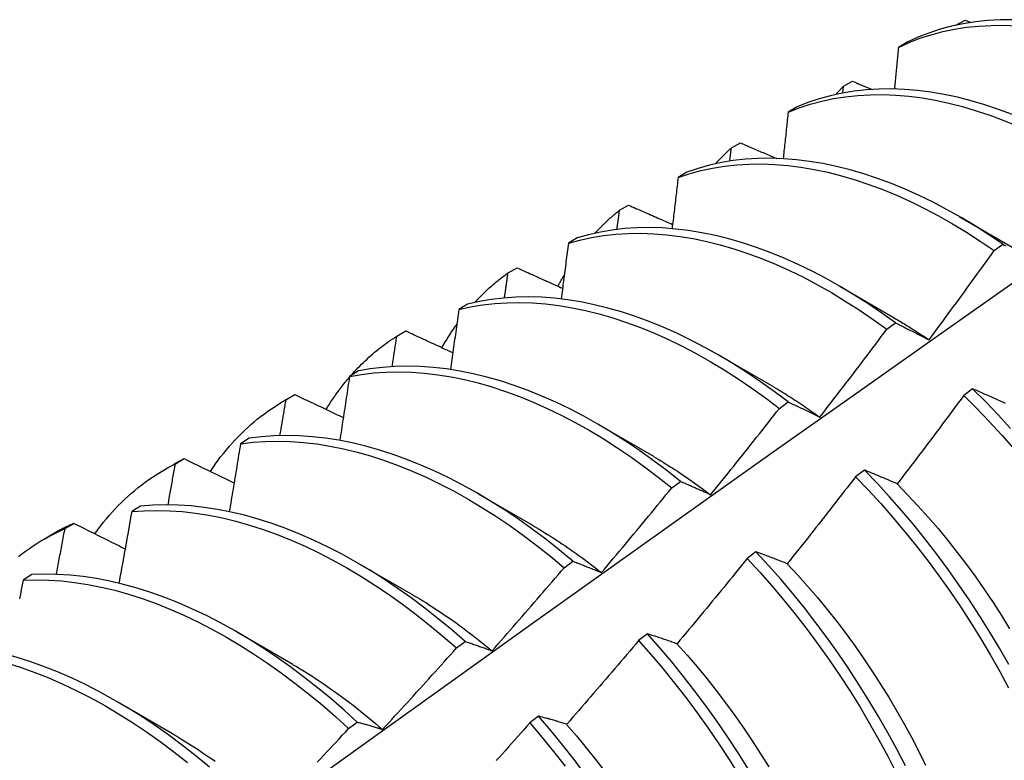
# Model space of a CAD drawing. Header units: inches. Extents: x 15 to 190, y 16 to 108.
# Tile 69 of 90: x 169.535 to 169.82, y 69.305 to 69.519. Entities that reach past the tile are written whole.
import ezdxf

# ---------------------------------------------------------------- set-up
doc = ezdxf.new("R2010")
doc.units = ezdxf.units.IN
doc.header["$MEASUREMENT"] = 0
doc.layers.add('Visible Edges(ANSI)', color=7, linetype='Continuous', lineweight=25)

msp = doc.modelspace()

# ---------------------------------------------------------------- linework, layer by layer
at = {"layer": 'Visible Edges(ANSI)'}
for p, q in [((169.8062, 69.51763), (169.80627, 69.51771)), ((169.80626, 69.51765), (169.80627, 69.51771)), ((169.80627, 69.51771), (169.8089, 69.51913)), ((169.8089, 69.51913), (169.8106, 69.51845)), ((169.79219, 69.51275), (169.78961, 69.51124)), ((169.77351, 69.49802), (169.77373, 69.5)), ((169.77373, 69.5), (169.77635, 69.50144)), ((169.76028, 69.49403), (169.75771, 69.49252)), ((169.74129, 69.48216), (169.74391, 69.4836)), ((169.72845, 69.47517), (169.72588, 69.47364)), ((169.70894, 69.46418), (169.71155, 69.46563)), ((169.80722, 69.46236), (169.82317, 69.45313)), ((169.69669, 69.45616), (169.69413, 69.45462)), ((169.8173, 69.45248), (169.81981, 69.45431)), ((169.67669, 69.44605), (169.67929, 69.44752)), ((169.77243, 69.44232), (169.78838, 69.43309)), ((169.665, 69.437), (169.66244, 69.43545)), ((169.78625, 69.42973), (169.78876, 69.43158)), ((169.64452, 69.42779), (169.64712, 69.42927)), ((169.73763, 69.42228), (169.75358, 69.41305)), ((169.63338, 69.41769), (169.63083, 69.41612)), ((169.81106, 69.41254), (169.80854, 69.41064)), ((169.61196, 69.4091), (169.61477, 69.41072)), ((169.61244, 69.40938), (169.61503, 69.41087)), ((169.61503, 69.41087), (169.61477, 69.41072)), ((169.75517, 69.40687), (169.75768, 69.40872)), ((169.70283, 69.40224), (169.71878, 69.39301)), ((169.60183, 69.39822), (169.59928, 69.39664)), ((169.58045, 69.39082), (169.58303, 69.39233)), ((169.57716, 69.38907), (169.57998, 69.39068)), ((169.77976, 69.38901), (169.77723, 69.38711)), ((169.72406, 69.38389), (169.72658, 69.38575)), ((169.66803, 69.3822), (169.68398, 69.37297)), ((169.57034, 69.3786), (169.5678, 69.37701)), ((169.54853, 69.37212), (169.55111, 69.37363)), ((169.54237, 69.36903), (169.54518, 69.37065)), ((169.74841, 69.36539), (169.74588, 69.36348)), ((169.63323, 69.36216), (169.64918, 69.35293)), ((169.69292, 69.3608), (169.69544, 69.36267)), ((169.53891, 69.35882), (169.53637, 69.35722)), ((169.59843, 69.34212), (169.61438, 69.33289)), ((169.71701, 69.34168), (169.71447, 69.33976)), ((169.66175, 69.33759), (169.66427, 69.33947)), ((169.56363, 69.32208), (169.57958, 69.31285)), ((169.68554, 69.31787), (169.683, 69.31595)), ((169.63054, 69.31427), (169.63306, 69.31616))]:
    msp.add_line(p, q, dxfattribs=at)
at = {"layer": 'Visible Edges(ANSI)', "flags": 128}
for points in [[(169.78961, 69.51124), (169.79269, 69.51263), (169.79586, 69.51386), (169.79911, 69.51491), (169.80244, 69.5158), (169.80584, 69.51651), (169.80932, 69.51705), (169.81287, 69.51741), (169.81648, 69.5176), (169.82015, 69.51762), (169.82387, 69.51746)], [(169.82268, 69.51924), (169.81901, 69.51921), (169.81541, 69.51901), (169.81187, 69.51863), (169.80839, 69.51808), (169.80499, 69.51735), (169.80167, 69.51646), (169.79842, 69.51539), (169.79526, 69.51415), (169.79219, 69.51275)], [(169.78961, 69.51124), (169.78956, 69.51074), (169.78952, 69.51024), (169.78947, 69.50974), (169.78942, 69.50924), (169.78937, 69.50873), (169.78933, 69.50823), (169.78928, 69.50773), (169.78923, 69.50723), (169.78918, 69.50673), (169.78914, 69.50623), (169.78909, 69.50572), (169.78904, 69.50522), (169.78899, 69.50472), (169.78894, 69.50422), (169.78889, 69.50372), (169.78885, 69.50321), (169.7888, 69.50271), (169.78875, 69.50221), (169.7887, 69.50171), (169.78865, 69.5012), (169.7886, 69.5007), (169.78855, 69.5002), (169.7885, 69.4997), (169.78846, 69.49919)], [(169.7714, 69.49759), (169.77149, 69.4977), (169.77159, 69.4978), (169.77169, 69.4979), (169.77178, 69.498), (169.77188, 69.49811), (169.77197, 69.49821), (169.77207, 69.49831), (169.77216, 69.49841), (169.77226, 69.49851), (169.77236, 69.49861), (169.77245, 69.49871), (169.77255, 69.49881), (169.77265, 69.49891), (169.77275, 69.49901), (169.77284, 69.49911), (169.77294, 69.49921), (169.77304, 69.49931), (169.77314, 69.49941), (169.77323, 69.49951), (169.77333, 69.49961), (169.77343, 69.49971), (169.77353, 69.4998), (169.77363, 69.4999), (169.77373, 69.5)], [(169.77635, 69.50144), (169.77659, 69.50134), (169.77683, 69.50124), (169.77707, 69.50114), (169.7773, 69.50104), (169.77754, 69.50094), (169.77778, 69.50084), (169.77802, 69.50075), (169.77826, 69.50065), (169.77849, 69.50055), (169.77873, 69.50045), (169.77897, 69.50035), (169.77921, 69.50025), (169.77944, 69.50015), (169.77968, 69.50006), (169.77992, 69.49996), (169.78016, 69.49986), (169.7804, 69.49976), (169.78063, 69.49966), (169.78087, 69.49956), (169.78111, 69.49947), (169.78135, 69.49937), (169.78159, 69.49927), (169.78183, 69.49917), (169.78206, 69.49907)], [(169.75771, 69.49252), (169.76087, 69.49375), (169.76411, 69.49482), (169.76744, 69.49571), (169.77084, 69.49643), (169.77431, 69.49698), (169.77786, 69.49735), (169.78146, 69.49756), (169.78513, 69.49758), (169.78885, 69.49744), (169.79263, 69.49712), (169.79645, 69.49662), (169.80031, 69.49596), (169.80421, 69.49512), (169.80815, 69.49411), (169.81212, 69.49294), (169.81611, 69.4916), (169.82011, 69.49009), (169.82414, 69.48842)], [(169.82262, 69.49183), (169.81861, 69.49332), (169.81463, 69.49465), (169.81066, 69.49582), (169.80673, 69.49681), (169.80283, 69.49763), (169.79897, 69.49829), (169.79515, 69.49877), (169.79138, 69.49907), (169.78766, 69.49921), (169.784, 69.49917), (169.7804, 69.49895), (169.77686, 69.49856), (169.77339, 69.498), (169.76999, 69.49727), (169.76667, 69.49636), (169.76344, 69.49528), (169.76028, 69.49403)], [(169.75771, 69.49252), (169.75765, 69.49196), (169.75759, 69.4914), (169.75753, 69.49084), (169.75747, 69.49028), (169.75741, 69.48972), (169.75735, 69.48916), (169.75729, 69.4886), (169.75723, 69.48803), (169.75718, 69.48747), (169.75712, 69.48691), (169.75706, 69.48635), (169.757, 69.48579), (169.75694, 69.48523), (169.75688, 69.48467), (169.75682, 69.48411), (169.75676, 69.48355), (169.7567, 69.48298), (169.75664, 69.48242), (169.75658, 69.48186), (169.75651, 69.4813), (169.75645, 69.48074), (169.75639, 69.48018), (169.75633, 69.47961), (169.75627, 69.47905)], [(169.74391, 69.4836), (169.74434, 69.48342), (169.74478, 69.48323), (169.74521, 69.48304), (169.74565, 69.48286), (169.74609, 69.48267), (169.74652, 69.48248), (169.74696, 69.4823), (169.7474, 69.48211), (169.74784, 69.48192), (169.74827, 69.48174), (169.74871, 69.48155), (169.74915, 69.48137), (169.74958, 69.48118), (169.75002, 69.48099), (169.75046, 69.48081), (169.7509, 69.48062), (169.75133, 69.48043), (169.75177, 69.48025), (169.75221, 69.48006), (169.75265, 69.47988), (169.75309, 69.47969), (169.75352, 69.4795), (169.75396, 69.47932), (169.7544, 69.47913)], [(169.7366, 69.47755), (169.73679, 69.47776), (169.73698, 69.47796), (169.73717, 69.47816), (169.73735, 69.47836), (169.73754, 69.47856), (169.73774, 69.47876), (169.73793, 69.47895), (169.73812, 69.47915), (169.73831, 69.47935), (169.73851, 69.47954), (169.7387, 69.47973), (169.73889, 69.47993), (169.73909, 69.48012), (169.73929, 69.48031), (169.73948, 69.4805), (169.73968, 69.48069), (169.73988, 69.48087), (169.74008, 69.48106), (169.74028, 69.48124), (169.74048, 69.48143), (169.74068, 69.48161), (169.74088, 69.48179), (169.74109, 69.48198), (169.74129, 69.48216)], [(169.74083, 69.47835), (169.74085, 69.4785), (169.74087, 69.47866), (169.74089, 69.47882), (169.7409, 69.47898), (169.74092, 69.47914), (169.74094, 69.4793), (169.74096, 69.47946), (169.74098, 69.47962), (169.741, 69.47978), (169.74102, 69.47993), (169.74104, 69.48009), (169.74106, 69.48025), (169.74108, 69.48041), (169.7411, 69.48057), (169.74112, 69.48073), (169.74114, 69.48089), (169.74115, 69.48105), (169.74117, 69.4812), (169.74119, 69.48136), (169.74121, 69.48152), (169.74123, 69.48168), (169.74125, 69.48184), (169.74127, 69.482), (169.74129, 69.48216)], [(169.72588, 69.47364), (169.72912, 69.47472), (169.73244, 69.47562), (169.73584, 69.47635), (169.73931, 69.47691), (169.74285, 69.4773), (169.74645, 69.47751), (169.75011, 69.47755), (169.75383, 69.47741), (169.7576, 69.4771), (169.76142, 69.47662), (169.76528, 69.47596), (169.76918, 69.47514), (169.77312, 69.47414), (169.77708, 69.47297), (169.78107, 69.47164), (169.78508, 69.47014), (169.7891, 69.46848), (169.79314, 69.46666), (169.79718, 69.46468), (169.80122, 69.46254), (169.80526, 69.46024), (169.80929, 69.4578), (169.8133, 69.45521), (169.8173, 69.45248)], [(169.81981, 69.45431), (169.81581, 69.45703), (169.81179, 69.45961), (169.80776, 69.46204), (169.80372, 69.46432), (169.79968, 69.46645), (169.79564, 69.46842), (169.79161, 69.47023), (169.78758, 69.47188), (169.78358, 69.47337), (169.77959, 69.47469), (169.77563, 69.47584), (169.7717, 69.47682), (169.7678, 69.47764), (169.76394, 69.47828), (169.76013, 69.47875), (169.75636, 69.47905), (169.75264, 69.47917), (169.74898, 69.47912), (169.74539, 69.47889), (169.74185, 69.4785), (169.73839, 69.47792), (169.735, 69.47718), (169.73168, 69.47626), (169.72845, 69.47517)], [(169.72588, 69.47364), (169.72581, 69.47303), (169.72574, 69.47241), (169.72567, 69.47179), (169.72559, 69.47118), (169.72552, 69.47056), (169.72545, 69.46994), (169.72538, 69.46933), (169.72531, 69.46871), (169.72523, 69.46809), (169.72516, 69.46748), (169.72509, 69.46686), (169.72502, 69.46624), (169.72494, 69.46562), (169.72487, 69.46501), (169.7248, 69.46439), (169.72473, 69.46377), (169.72465, 69.46315), (169.72458, 69.46253), (169.72451, 69.46192), (169.72443, 69.4613), (169.72436, 69.46068), (169.72428, 69.46006), (169.72421, 69.45944), (169.72414, 69.45882)], [(169.71155, 69.46563), (169.71208, 69.4654), (169.71261, 69.46517), (169.71314, 69.46493), (169.71367, 69.4647), (169.7142, 69.46447), (169.71473, 69.46424), (169.71526, 69.464), (169.71579, 69.46377), (169.71632, 69.46354), (169.71685, 69.4633), (169.71738, 69.46307), (169.71791, 69.46284), (169.71844, 69.46261), (169.71897, 69.46237), (169.7195, 69.46214), (169.72003, 69.46191), (169.72056, 69.46168), (169.72109, 69.46144), (169.72162, 69.46121), (169.72215, 69.46098), (169.72269, 69.46075), (169.72322, 69.46052), (169.72375, 69.46028), (169.72428, 69.46005)], [(169.7018, 69.45752), (169.70208, 69.45782), (169.70236, 69.45812), (169.70265, 69.45842), (169.70293, 69.45871), (169.70322, 69.45901), (169.7035, 69.4593), (169.70379, 69.45959), (169.70408, 69.45988), (169.70438, 69.46016), (169.70467, 69.46044), (169.70497, 69.46072), (169.70526, 69.461), (169.70556, 69.46128), (169.70586, 69.46155), (169.70616, 69.46183), (169.70647, 69.4621), (169.70677, 69.46236), (169.70708, 69.46263), (169.70738, 69.46289), (169.70769, 69.46315), (169.708, 69.46341), (169.70831, 69.46367), (169.70863, 69.46392), (169.70894, 69.46418)], [(169.70821, 69.45861), (169.70824, 69.45884), (169.70827, 69.45907), (169.7083, 69.4593), (169.70833, 69.45954), (169.70836, 69.45977), (169.70839, 69.46), (169.70842, 69.46023), (169.70845, 69.46046), (169.70849, 69.4607), (169.70852, 69.46093), (169.70855, 69.46116), (169.70858, 69.46139), (169.70861, 69.46162), (169.70864, 69.46186), (169.70867, 69.46209), (169.7087, 69.46232), (169.70873, 69.46255), (169.70876, 69.46278), (169.70879, 69.46302), (169.70882, 69.46325), (169.70885, 69.46348), (169.70888, 69.46371), (169.70891, 69.46394), (169.70894, 69.46418)], [(169.69413, 69.45462), (169.69744, 69.45553), (169.70083, 69.45628), (169.7043, 69.45685), (169.70784, 69.45724), (169.71143, 69.45746), (169.71509, 69.45751), (169.71881, 69.45738), (169.72258, 69.45708), (169.7264, 69.45661), (169.73025, 69.45597), (169.73415, 69.45515), (169.73809, 69.45416), (169.74205, 69.45301), (169.74603, 69.45169), (169.75004, 69.4502), (169.75406, 69.44854), (169.7581, 69.44673), (169.76214, 69.44476), (169.76618, 69.44263), (169.77022, 69.44035), (169.77425, 69.43791), (169.77827, 69.43533), (169.78227, 69.4326), (169.78625, 69.42973)], [(169.78876, 69.43158), (169.78478, 69.43443), (169.78077, 69.43715), (169.77675, 69.43972), (169.77272, 69.44214), (169.76868, 69.44442), (169.76464, 69.44653), (169.7606, 69.44849), (169.75657, 69.4503), (169.75255, 69.45194), (169.74854, 69.45341), (169.74456, 69.45472), (169.7406, 69.45586), (169.73667, 69.45684), (169.73277, 69.45764), (169.72892, 69.45827), (169.7251, 69.45873), (169.72134, 69.45902), (169.71763, 69.45913), (169.71397, 69.45907), (169.71038, 69.45884), (169.70685, 69.45843), (169.70339, 69.45785), (169.7, 69.45709), (169.69669, 69.45616)], [(169.69413, 69.45462), (169.69404, 69.45395), (169.69396, 69.45328), (169.69387, 69.45261), (169.69379, 69.45194), (169.6937, 69.45127), (169.69362, 69.4506), (169.69353, 69.44993), (169.69344, 69.44926), (169.69336, 69.44859), (169.69327, 69.44791), (169.69318, 69.44724), (169.6931, 69.44657), (169.69301, 69.4459), (169.69292, 69.44523), (169.69284, 69.44456), (169.69275, 69.44388), (169.69266, 69.44321), (169.69258, 69.44254), (169.69249, 69.44187), (169.6924, 69.4412), (169.69231, 69.44052), (169.69222, 69.43985), (169.69214, 69.43918), (169.69205, 69.4385)], [(169.81981, 69.45431), (169.82023, 69.45409), (169.82065, 69.45388)], [(169.79847, 69.42668), (169.79927, 69.42775), (169.80006, 69.42882), (169.80085, 69.42989), (169.80164, 69.43096), (169.80244, 69.43203), (169.80323, 69.4331), (169.80402, 69.43417), (169.8048, 69.43524), (169.80559, 69.43631), (169.80638, 69.43738), (169.80716, 69.43846), (169.80795, 69.43953), (169.80873, 69.44061), (169.80952, 69.44168), (169.8103, 69.44276), (169.81108, 69.44384), (169.81186, 69.44491), (169.81264, 69.44599), (169.81342, 69.44707), (169.8142, 69.44815), (169.81498, 69.44923), (169.81575, 69.45031), (169.81653, 69.45139), (169.8173, 69.45248)], [(169.667, 69.43748), (169.66738, 69.43788), (169.66775, 69.43828), (169.66813, 69.43867), (169.66851, 69.43906), (169.66889, 69.43945), (169.66928, 69.43983), (169.66967, 69.44021), (169.67006, 69.44058), (169.67046, 69.44096), (169.67085, 69.44132), (169.67125, 69.44169), (169.67165, 69.44205), (169.67206, 69.4424), (169.67247, 69.44275), (169.67288, 69.4431), (169.67329, 69.44345), (169.67371, 69.44379), (169.67412, 69.44412), (169.67455, 69.44445), (169.67497, 69.44478), (169.67539, 69.44511), (169.67582, 69.44542), (169.67625, 69.44574), (169.67669, 69.44605)], [(169.67565, 69.4388), (169.67569, 69.43911), (169.67574, 69.43941), (169.67578, 69.43971), (169.67583, 69.44001), (169.67587, 69.44031), (169.67591, 69.44062), (169.67596, 69.44092), (169.676, 69.44122), (169.67604, 69.44152), (169.67609, 69.44183), (169.67613, 69.44213), (169.67617, 69.44243), (169.67622, 69.44273), (169.67626, 69.44303), (169.6763, 69.44334), (169.67634, 69.44364), (169.67639, 69.44394), (169.67643, 69.44424), (169.67647, 69.44454), (169.67652, 69.44485), (169.67656, 69.44515), (169.6766, 69.44545), (169.67664, 69.44575), (169.67669, 69.44605)], [(169.67929, 69.44752), (169.67984, 69.44727), (169.68038, 69.44703), (169.68093, 69.44678), (169.68148, 69.44653), (169.68202, 69.44628), (169.68257, 69.44604), (169.68312, 69.44579), (169.68367, 69.44554), (169.68421, 69.44529), (169.68476, 69.44505), (169.68531, 69.4448), (169.68586, 69.44455), (169.68641, 69.4443), (169.68696, 69.44406), (169.6875, 69.44381), (169.68805, 69.44356), (169.6886, 69.44332), (169.68915, 69.44307), (169.6897, 69.44282), (169.69025, 69.44257), (169.6908, 69.44233), (169.69135, 69.44208), (169.6919, 69.44183), (169.69245, 69.44159)], [(169.38149, 69.12619), (169.40491, 69.14327), (169.42831, 69.1603), (169.45168, 69.1773), (169.47502, 69.19426), (169.49833, 69.21118), (169.52162, 69.22806), (169.54489, 69.2449), (169.56813, 69.26169), (169.59136, 69.27843), (169.61456, 69.29513), (169.63774, 69.31178), (169.66091, 69.32838), (169.68406, 69.34494), (169.70719, 69.36144), (169.73032, 69.37789), (169.75342, 69.39428), (169.77652, 69.41063), (169.79961, 69.42691), (169.82269, 69.44315)], [(169.69112, 69.44219), (169.69119, 69.44233), (169.69127, 69.44247), (169.69134, 69.44261), (169.69141, 69.44275), (169.69149, 69.44289), (169.69157, 69.44303), (169.69164, 69.44317), (169.69172, 69.44331), (169.69179, 69.44344), (169.69187, 69.44358), (169.69195, 69.44372), (169.69202, 69.44386), (169.6921, 69.444), (169.69218, 69.44414), (169.69225, 69.44427), (169.69233, 69.44441), (169.69241, 69.44455), (169.69249, 69.44468), (169.69257, 69.44482), (169.69264, 69.44496), (169.69272, 69.44509), (169.6928, 69.44523), (169.69288, 69.44536), (169.69296, 69.4455)], [(169.66244, 69.43545), (169.66583, 69.4362), (169.66929, 69.43678), (169.67283, 69.43718), (169.67642, 69.43742), (169.68008, 69.43747), (169.68379, 69.43736), (169.68756, 69.43707), (169.69137, 69.43661), (169.69523, 69.43597), (169.69912, 69.43516), (169.70305, 69.43419), (169.70701, 69.43304), (169.711, 69.43173), (169.715, 69.43025), (169.71903, 69.42861), (169.72306, 69.4268), (169.7271, 69.42484), (169.73114, 69.42272), (169.73518, 69.42045), (169.73921, 69.41802), (169.74323, 69.41545), (169.74723, 69.41273), (169.75121, 69.40987), (169.75517, 69.40687)], [(169.75768, 69.40872), (169.75372, 69.41171), (169.74974, 69.41456), (169.74574, 69.41727), (169.74172, 69.41983), (169.73769, 69.42224), (169.73365, 69.42451), (169.7296, 69.42661), (169.72556, 69.42857), (169.72153, 69.43036), (169.71751, 69.43199), (169.71351, 69.43345), (169.70952, 69.43475), (169.70556, 69.43589), (169.70164, 69.43685), (169.69774, 69.43764), (169.69389, 69.43827), (169.69008, 69.43872), (169.68632, 69.43899), (169.68261, 69.43909), (169.67896, 69.43902), (169.67537, 69.43878), (169.67184, 69.43836), (169.66838, 69.43777), (169.665, 69.437)], [(169.66244, 69.43545), (169.66235, 69.43472), (169.66225, 69.434), (169.66215, 69.43328), (169.66205, 69.43256), (169.66195, 69.43184), (169.66184, 69.43112), (169.66174, 69.43039), (169.66164, 69.42967), (169.66154, 69.42895), (169.66144, 69.42823), (169.66134, 69.4275), (169.66124, 69.42678), (169.66114, 69.42606), (169.66103, 69.42533), (169.66093, 69.42461), (169.66083, 69.42389), (169.66073, 69.42316), (169.66062, 69.42244), (169.66052, 69.42172), (169.66042, 69.42099), (169.66031, 69.42027), (169.66021, 69.41954), (169.66011, 69.41882), (169.66, 69.4181)], [(169.78838, 69.43304), (169.7888, 69.4328), (169.78923, 69.43255), (169.78965, 69.4323), (169.79007, 69.43205), (169.79049, 69.4318), (169.79091, 69.43155), (169.79134, 69.43129), (169.79176, 69.43103), (169.79218, 69.43078), (169.7926, 69.43051), (169.79302, 69.43025), (169.79344, 69.42999), (169.79386, 69.42972), (169.79428, 69.42945), (169.7947, 69.42918), (169.79512, 69.42891), (169.79554, 69.42863), (169.79596, 69.42836), (169.79638, 69.42808), (169.7968, 69.4278), (169.79722, 69.42752), (169.79764, 69.42724), (169.79806, 69.42695), (169.79847, 69.42667)], [(169.78876, 69.43158), (169.78915, 69.43138), (169.78955, 69.43119), (169.78995, 69.43099), (169.79035, 69.4308), (169.79075, 69.4306), (169.79115, 69.4304), (169.79155, 69.4302), (169.79195, 69.43), (169.79235, 69.4298), (169.79275, 69.4296), (169.79316, 69.4294), (169.79356, 69.42919), (169.79397, 69.42899), (169.79437, 69.42878), (169.79478, 69.42858), (169.79519, 69.42837), (169.79559, 69.42816), (169.796, 69.42795), (169.79641, 69.42775), (169.79682, 69.42753), (169.79723, 69.42732), (169.79765, 69.42711), (169.79806, 69.4269), (169.79847, 69.42668)], [(169.64712, 69.42927), (169.64768, 69.42901), (169.64824, 69.42874), (169.64881, 69.42848), (169.64937, 69.42822), (169.64994, 69.42796), (169.6505, 69.42769), (169.65107, 69.42743), (169.65163, 69.42717), (169.6522, 69.42691), (169.65276, 69.42664), (169.65333, 69.42638), (169.65389, 69.42612), (169.65446, 69.42586), (169.65503, 69.4256), (169.65559, 69.42533), (169.65616, 69.42507), (169.65673, 69.42481), (169.65729, 69.42455), (169.65786, 69.42429), (169.65843, 69.42402), (169.659, 69.42376), (169.65956, 69.4235), (169.66013, 69.42324), (169.6607, 69.42298)], [(169.65756, 69.42442), (169.65773, 69.42472), (169.6579, 69.42501), (169.65807, 69.4253), (169.65824, 69.42559), (169.65841, 69.42588), (169.65858, 69.42616), (169.65875, 69.42645), (169.65893, 69.42673), (169.6591, 69.42702), (169.65928, 69.4273), (169.65945, 69.42758), (169.65963, 69.42786), (169.65981, 69.42814), (169.65999, 69.42842), (169.66017, 69.42869), (169.66035, 69.42897), (169.66054, 69.42924), (169.66072, 69.42951), (169.66091, 69.42979), (169.66109, 69.43006), (169.66128, 69.43033), (169.66147, 69.43059), (169.66166, 69.43086), (169.66185, 69.43113)], [(169.7669, 69.40436), (169.76772, 69.40541), (169.76853, 69.40646), (169.76934, 69.40751), (169.77016, 69.40856), (169.77097, 69.40961), (169.77178, 69.41067), (169.77259, 69.41172), (169.7734, 69.41277), (169.77421, 69.41383), (169.77502, 69.41488), (169.77583, 69.41594), (169.77663, 69.417), (169.77744, 69.41805), (169.77824, 69.41911), (169.77905, 69.42017), (169.77985, 69.42123), (169.78065, 69.42229), (169.78146, 69.42335), (169.78226, 69.42442), (169.78306, 69.42548), (169.78386, 69.42654), (169.78465, 69.42761), (169.78545, 69.42867), (169.78625, 69.42973)], [(169.63125, 69.41638), (169.63175, 69.41693), (169.63225, 69.41749), (169.63276, 69.41803), (169.63327, 69.41857), (169.63378, 69.41909), (169.63431, 69.41962), (169.63483, 69.42013), (169.63536, 69.42064), (169.6359, 69.42114), (169.63644, 69.42164), (169.63699, 69.42212), (169.63754, 69.4226), (169.63809, 69.42308), (169.63866, 69.42354), (169.63922, 69.424), (169.63979, 69.42445), (169.64037, 69.42489), (169.64095, 69.42533), (169.64153, 69.42576), (169.64212, 69.42618), (169.64271, 69.42659), (169.64331, 69.427), (169.64391, 69.4274), (169.64452, 69.42779)], [(169.64315, 69.41893), (169.64321, 69.4193), (169.64327, 69.41967), (169.64333, 69.42004), (169.64338, 69.42041), (169.64344, 69.42078), (169.6435, 69.42115), (169.64356, 69.42152), (169.64361, 69.42189), (169.64367, 69.42226), (169.64373, 69.42262), (169.64378, 69.42299), (169.64384, 69.42336), (169.6439, 69.42373), (169.64396, 69.4241), (169.64401, 69.42447), (169.64407, 69.42484), (169.64413, 69.42521), (169.64418, 69.42558), (169.64424, 69.42594), (169.6443, 69.42631), (169.64435, 69.42668), (169.64441, 69.42705), (169.64447, 69.42742), (169.64452, 69.42779)], [(169.63083, 69.41612), (169.63429, 69.41671), (169.63782, 69.41712), (169.64141, 69.41737), (169.64506, 69.41744), (169.64877, 69.41733), (169.65253, 69.41705), (169.65634, 69.4166), (169.6602, 69.41597), (169.66409, 69.41518), (169.66802, 69.41421), (169.67198, 69.41308), (169.67596, 69.41177), (169.67997, 69.4103), (169.68399, 69.40867), (169.68802, 69.40688), (169.69206, 69.40492), (169.6961, 69.40281), (169.70014, 69.40055), (169.70417, 69.39813), (169.70819, 69.39556), (169.7122, 69.39286), (169.71618, 69.39), (169.72014, 69.38702), (169.72406, 69.38389)], [(169.72658, 69.38575), (169.72265, 69.38887), (169.71869, 69.39184), (169.71471, 69.39469), (169.7107, 69.39738), (169.70668, 69.39994), (169.70265, 69.40234), (169.69861, 69.4046), (169.69457, 69.4067), (169.69053, 69.40864), (169.68649, 69.41042), (169.68247, 69.41204), (169.67847, 69.4135), (169.67449, 69.41479), (169.67053, 69.41591), (169.66661, 69.41686), (169.66271, 69.41765), (169.65886, 69.41826), (169.65506, 69.4187), (169.6513, 69.41896), (169.64759, 69.41906), (169.64394, 69.41897), (169.64036, 69.41872), (169.63684, 69.41829), (169.63338, 69.41769)], [(169.62405, 69.40657), (169.62431, 69.40699), (169.62457, 69.4074), (169.62483, 69.40781), (169.62509, 69.40822), (169.62536, 69.40863), (169.62562, 69.40903), (169.62589, 69.40943), (169.62616, 69.40983), (169.62644, 69.41023), (169.62671, 69.41062), (169.62699, 69.41101), (169.62727, 69.4114), (169.62755, 69.41178), (169.62784, 69.41216), (169.62812, 69.41254), (169.62841, 69.41292), (169.6287, 69.4133), (169.62899, 69.41367), (169.62929, 69.41404), (169.62958, 69.41441), (169.62988, 69.41477), (169.63018, 69.41513), (169.63049, 69.41549), (169.63079, 69.41585)], [(169.63083, 69.41612), (169.63072, 69.41535), (169.6306, 69.41458), (169.63048, 69.41381), (169.63037, 69.41304), (169.63025, 69.41227), (169.63014, 69.4115), (169.63002, 69.41072), (169.6299, 69.40995), (169.62978, 69.40918), (169.62967, 69.40841), (169.62955, 69.40764), (169.62943, 69.40687), (169.62931, 69.40609), (169.62919, 69.40532), (169.62908, 69.40455), (169.62896, 69.40378), (169.62884, 69.403), (169.62872, 69.40223), (169.6286, 69.40146), (169.62848, 69.40069), (169.62836, 69.39991), (169.62824, 69.39914), (169.62812, 69.39837), (169.628, 69.39759)], [(169.75357, 69.41304), (169.75413, 69.41271), (169.75469, 69.41238), (169.75525, 69.41205), (169.7558, 69.41171), (169.75636, 69.41138), (169.75692, 69.41103), (169.75748, 69.41069), (169.75803, 69.41034), (169.75859, 69.40999), (169.75914, 69.40963), (169.7597, 69.40927), (169.76025, 69.40891), (169.76081, 69.40855), (169.76136, 69.40818), (169.76192, 69.40781), (169.76247, 69.40743), (169.76302, 69.40706), (169.76358, 69.40668), (169.76413, 69.40629), (169.76468, 69.40591), (169.76523, 69.40551), (169.76578, 69.40512), (169.76633, 69.40473), (169.76688, 69.40433)], [(169.82064, 69.40827), (169.82021, 69.40846), (169.81979, 69.40865), (169.81937, 69.40885), (169.81894, 69.40904), (169.81852, 69.40923), (169.8181, 69.40942), (169.81768, 69.40961), (169.81726, 69.4098), (169.81684, 69.40999), (169.81642, 69.41017), (169.81601, 69.41036), (169.81559, 69.41055), (169.81517, 69.41073), (169.81476, 69.41092), (169.81435, 69.4111), (169.81393, 69.41128), (169.81352, 69.41146), (169.81311, 69.41164), (169.8127, 69.41182), (169.81229, 69.412), (169.81188, 69.41218), (169.81147, 69.41236), (169.81106, 69.41254)], [(169.82204, 69.40109), (169.81844, 69.40501), (169.81478, 69.40883), (169.81106, 69.41254)], [(169.59059, 69.38863), (169.59133, 69.38973), (169.59208, 69.39081), (169.59285, 69.39187), (169.59363, 69.39291), (169.59443, 69.39393), (169.59525, 69.39493), (169.59608, 69.39591), (169.59693, 69.39687), (169.59779, 69.39781), (169.59867, 69.39873), (169.59956, 69.39963), (169.60047, 69.40051), (169.60139, 69.40137), (169.60232, 69.4022), (169.60327, 69.40302), (169.60424, 69.40381), (169.60522, 69.40458), (169.60621, 69.40533), (169.60721, 69.40606), (169.60823, 69.40677), (169.60927, 69.40745), (169.61031, 69.40812), (169.61137, 69.40876), (169.61244, 69.40938)], [(169.61071, 69.39899), (169.61079, 69.39942), (169.61086, 69.39986), (169.61093, 69.40029), (169.61101, 69.40072), (169.61108, 69.40116), (169.61115, 69.40159), (169.61122, 69.40202), (169.6113, 69.40246), (169.61137, 69.40289), (169.61144, 69.40332), (169.61151, 69.40375), (169.61158, 69.40419), (169.61166, 69.40462), (169.61173, 69.40505), (169.6118, 69.40549), (169.61187, 69.40592), (169.61194, 69.40635), (169.61201, 69.40678), (169.61209, 69.40722), (169.61216, 69.40765), (169.61223, 69.40808), (169.6123, 69.40851), (169.61237, 69.40895), (169.61244, 69.40938)], [(169.61503, 69.41087), (169.61561, 69.41059), (169.61619, 69.41032), (169.61677, 69.41004), (169.61735, 69.40976), (169.61794, 69.40948), (169.61852, 69.40921), (169.6191, 69.40893), (169.61968, 69.40865), (169.62026, 69.40837), (169.62085, 69.4081), (169.62143, 69.40782), (169.62201, 69.40754), (169.6226, 69.40727), (169.62318, 69.40699), (169.62376, 69.40671), (169.62435, 69.40643), (169.62493, 69.40616), (169.62551, 69.40588), (169.6261, 69.4056), (169.62668, 69.40533), (169.62727, 69.40505), (169.62785, 69.40477), (169.62844, 69.4045), (169.62903, 69.40422)], [(169.75768, 69.40872), (169.75806, 69.40855), (169.75843, 69.40838), (169.75881, 69.40821), (169.75919, 69.40803), (169.75957, 69.40786), (169.75995, 69.40768), (169.76033, 69.4075), (169.76071, 69.40733), (169.76109, 69.40715), (169.76147, 69.40697), (169.76185, 69.40679), (169.76224, 69.40661), (169.76262, 69.40642), (169.76301, 69.40624), (169.76339, 69.40606), (169.76378, 69.40587), (169.76417, 69.40569), (169.76456, 69.4055), (169.76494, 69.40531), (169.76533, 69.40512), (169.76572, 69.40493), (169.76611, 69.40474), (169.76651, 69.40455), (169.7669, 69.40436)], [(169.80854, 69.41064), (169.80774, 69.40957), (169.80695, 69.40849), (169.80616, 69.40742), (169.80536, 69.40635), (169.80456, 69.40528), (169.80377, 69.40421), (169.80297, 69.40314), (169.80217, 69.40207), (169.80137, 69.401), (169.80057, 69.39994), (169.79977, 69.39887), (169.79897, 69.3978), (169.79816, 69.39674), (169.79736, 69.39567), (169.79655, 69.39461), (169.79575, 69.39354), (169.79494, 69.39248), (169.79414, 69.39142), (169.79333, 69.39036), (169.79252, 69.3893), (169.79171, 69.38824), (169.7909, 69.38718), (169.79009, 69.38612), (169.78928, 69.38506)], [(169.80854, 69.41064), (169.81225, 69.40692), (169.8159, 69.4031), (169.8195, 69.39917), (169.82303, 69.39514)], [(169.73531, 69.38193), (169.73614, 69.38296), (169.73698, 69.38399), (169.73782, 69.38502), (169.73865, 69.38606), (169.73948, 69.38709), (169.74032, 69.38813), (169.74115, 69.38916), (169.74198, 69.3902), (169.74281, 69.39123), (169.74364, 69.39227), (169.74447, 69.39331), (169.7453, 69.39435), (169.74612, 69.39539), (169.74695, 69.39643), (169.74778, 69.39747), (169.7486, 69.39851), (169.74943, 69.39955), (169.75025, 69.4006), (169.75107, 69.40164), (169.75189, 69.40269), (169.75271, 69.40373), (169.75353, 69.40478), (169.75435, 69.40583), (169.75517, 69.40687)], [(169.59928, 69.39664), (169.60281, 69.39707), (169.60639, 69.39732), (169.61004, 69.3974), (169.61375, 69.3973), (169.61751, 69.39703), (169.62132, 69.39659), (169.62517, 69.39598), (169.62906, 69.39519), (169.63299, 69.39423), (169.63694, 69.39311), (169.64093, 69.39182), (169.64493, 69.39036), (169.64895, 69.38873), (169.65298, 69.38695), (169.65702, 69.385), (169.66106, 69.3829), (169.6651, 69.38065), (169.66914, 69.37824), (169.67316, 69.37568), (169.67716, 69.37298), (169.68115, 69.37014), (169.6851, 69.36716), (169.68903, 69.36404), (169.69292, 69.3608)], [(169.69544, 69.36267), (169.69155, 69.3659), (169.68762, 69.36901), (169.68366, 69.37198), (169.67967, 69.37481), (169.67566, 69.3775), (169.67164, 69.38005), (169.66761, 69.38244), (169.66357, 69.38469), (169.65953, 69.38678), (169.65549, 69.38871), (169.65146, 69.39048), (169.64744, 69.39209), (169.64343, 69.39354), (169.63945, 69.39482), (169.6355, 69.39593), (169.63158, 69.39688), (169.62769, 69.39765), (169.62384, 69.39825), (169.62003, 69.39868), (169.61628, 69.39893), (169.61258, 69.39902), (169.60893, 69.39892), (169.60535, 69.39866), (169.60183, 69.39822)], [(169.59928, 69.39664), (169.59915, 69.39582), (169.59902, 69.39501), (169.59889, 69.39419), (169.59875, 69.39337), (169.59862, 69.39255), (169.59849, 69.39174), (169.59835, 69.39092), (169.59822, 69.3901), (169.59808, 69.38928), (169.59795, 69.38846), (169.59781, 69.38765), (169.59768, 69.38683), (169.59754, 69.38601), (169.59741, 69.38519), (169.59727, 69.38437), (169.59713, 69.38355), (169.597, 69.38273), (169.59686, 69.38192), (169.59672, 69.3811), (169.59659, 69.38028), (169.59645, 69.37946), (169.59631, 69.37864), (169.59617, 69.37782), (169.59603, 69.377)], [(169.58303, 69.39233), (169.5829, 69.39226), (169.58277, 69.3922), (169.58264, 69.39213), (169.58251, 69.39206), (169.58238, 69.392), (169.58226, 69.39193), (169.58213, 69.39187), (169.582, 69.3918), (169.58187, 69.39173), (169.58174, 69.39166), (169.58162, 69.3916), (169.58149, 69.39153), (169.58136, 69.39146), (169.58124, 69.39139), (169.58111, 69.39132), (169.58098, 69.39125), (169.58086, 69.39118), (169.58073, 69.39111), (169.5806, 69.39104), (169.58048, 69.39097), (169.58035, 69.3909), (169.58023, 69.39083), (169.5801, 69.39076), (169.57998, 69.39068)], [(169.58303, 69.39233), (169.58363, 69.39203), (169.58422, 69.39174), (169.58482, 69.39145), (169.58542, 69.39116), (169.58602, 69.39086), (169.58661, 69.39057), (169.58721, 69.39028), (169.58781, 69.38999), (169.58841, 69.3897), (169.58901, 69.3894), (169.58961, 69.38911), (169.59021, 69.38882), (169.59081, 69.38853), (169.59141, 69.38823), (169.59201, 69.38794), (169.59261, 69.38765), (169.59321, 69.38736), (169.59381, 69.38707), (169.59442, 69.38677), (169.59502, 69.38648), (169.59562, 69.38619), (169.59622, 69.3859), (169.59682, 69.3856), (169.59743, 69.38531)], [(169.71877, 69.39296), (169.71946, 69.39255), (169.72016, 69.39214), (169.72085, 69.39173), (169.72155, 69.3913), (169.72224, 69.39088), (169.72293, 69.39045), (169.72362, 69.39001), (169.72432, 69.38957), (169.72501, 69.38913), (169.7257, 69.38868), (169.72639, 69.38822), (169.72708, 69.38776), (169.72777, 69.38729), (169.72846, 69.38682), (169.72915, 69.38635), (169.72983, 69.38587), (169.73052, 69.38539), (169.7312, 69.3849), (169.73189, 69.38441), (169.73257, 69.38391), (169.73326, 69.38341), (169.73394, 69.3829), (169.73462, 69.38239), (169.7353, 69.38187)], [(169.55716, 69.37061), (169.55795, 69.3717), (169.55876, 69.37277), (169.55958, 69.37383), (169.56042, 69.37486), (169.56128, 69.37587), (169.56215, 69.37686), (169.56304, 69.37782), (169.56394, 69.37877), (169.56486, 69.37969), (169.5658, 69.38059), (169.56675, 69.38147), (169.56772, 69.38233), (169.5687, 69.38316), (169.56969, 69.38398), (169.57071, 69.38477), (169.57173, 69.38553), (169.57277, 69.38627), (169.57383, 69.38699), (169.5749, 69.38769), (169.57598, 69.38836), (169.57708, 69.38901), (169.57819, 69.38964), (169.57931, 69.39024), (169.58045, 69.39082)], [(169.57833, 69.37898), (169.57842, 69.37947), (169.57851, 69.37996), (169.5786, 69.38046), (169.57869, 69.38095), (169.57878, 69.38145), (169.57886, 69.38194), (169.57895, 69.38243), (169.57904, 69.38293), (169.57913, 69.38342), (169.57922, 69.38392), (169.57931, 69.38441), (169.5794, 69.3849), (169.57948, 69.3854), (169.57957, 69.38589), (169.57966, 69.38638), (169.57975, 69.38688), (169.57984, 69.38737), (169.57992, 69.38786), (169.58001, 69.38836), (169.5801, 69.38885), (169.58019, 69.38934), (169.58027, 69.38984), (169.58036, 69.39033), (169.58045, 69.39082)], [(169.78928, 69.38506), (169.78887, 69.38524), (169.78847, 69.38541), (169.78806, 69.38558), (169.78766, 69.38575), (169.78726, 69.38592), (169.78686, 69.38609), (169.78646, 69.38626), (169.78606, 69.38643), (169.78566, 69.3866), (169.78526, 69.38677), (169.78486, 69.38693), (169.78446, 69.3871), (169.78407, 69.38726), (169.78367, 69.38742), (169.78328, 69.38759), (169.78288, 69.38775), (169.78249, 69.38791), (169.7821, 69.38807), (169.78171, 69.38823), (169.78132, 69.38839), (169.78093, 69.38854), (169.78054, 69.3887), (169.78015, 69.38886), (169.77976, 69.38901)], [(169.82153, 69.33281), (169.81885, 69.33752), (169.81607, 69.34219), (169.81319, 69.34681), (169.81021, 69.35138), (169.80714, 69.35588), (169.80399, 69.36031), (169.80075, 69.36468), (169.79743, 69.36896), (169.79403, 69.37316), (169.79056, 69.37727), (169.78703, 69.38128), (169.78343, 69.3852), (169.77976, 69.38901)], [(169.72658, 69.38575), (169.72693, 69.3856), (169.72729, 69.38545), (169.72764, 69.3853), (169.728, 69.38515), (169.72836, 69.385), (169.72872, 69.38485), (169.72908, 69.38469), (169.72944, 69.38454), (169.7298, 69.38438), (169.73016, 69.38422), (169.73053, 69.38407), (169.73089, 69.38391), (169.73125, 69.38375), (169.73162, 69.38359), (169.73198, 69.38343), (169.73235, 69.38326), (169.73272, 69.3831), (169.73309, 69.38293), (169.73345, 69.38277), (169.73382, 69.3826), (169.73419, 69.38244), (169.73456, 69.38227), (169.73493, 69.3821), (169.73531, 69.38193)], [(169.77723, 69.38711), (169.77642, 69.38605), (169.7756, 69.385), (169.77478, 69.38394), (169.77397, 69.38289), (169.77315, 69.38184), (169.77233, 69.38079), (169.77151, 69.37973), (169.77069, 69.37868), (169.76987, 69.37763), (169.76904, 69.37658), (169.76822, 69.37554), (169.7674, 69.37449), (169.76657, 69.37344), (169.76575, 69.3724), (169.76492, 69.37135), (169.76409, 69.3703), (169.76327, 69.36926), (169.76244, 69.36822), (169.76161, 69.36717), (169.76078, 69.36613), (169.75995, 69.36509), (169.75912, 69.36405), (169.75828, 69.36301), (169.75745, 69.36197)], [(169.77723, 69.38711), (169.78089, 69.38329), (169.78449, 69.37936), (169.78802, 69.37534), (169.79148, 69.37122), (169.79487, 69.36702), (169.79819, 69.36273), (169.80142, 69.35836), (169.80457, 69.35392), (169.80763, 69.34941), (169.8106, 69.34484), (169.81347, 69.34022), (169.81625, 69.33555), (169.81892, 69.33083), (169.82149, 69.32607)], [(169.70369, 69.3594), (169.70455, 69.36041), (169.70541, 69.36142), (169.70626, 69.36244), (169.70712, 69.36345), (169.70797, 69.36447), (169.70883, 69.36548), (169.70968, 69.3665), (169.71053, 69.36752), (169.71139, 69.36853), (169.71224, 69.36955), (169.71309, 69.37057), (169.71394, 69.37159), (169.71478, 69.37261), (169.71563, 69.37363), (169.71648, 69.37466), (169.71732, 69.37568), (169.71817, 69.3767), (169.71901, 69.37773), (169.71986, 69.37875), (169.7207, 69.37978), (169.72154, 69.38081), (169.72238, 69.38183), (169.72322, 69.38286), (169.72406, 69.38389)], [(169.78926, 69.38501), (169.79229, 69.38191), (169.79527, 69.37872), (169.7982, 69.37545), (169.80108, 69.37211), (169.8039, 69.3687), (169.80666, 69.36523), (169.80935, 69.36169), (169.81198, 69.35809), (169.81453, 69.35443), (169.81702, 69.35072), (169.81943, 69.34697), (169.82176, 69.34317)], [(169.5678, 69.37701), (169.57138, 69.37727), (169.57503, 69.37736), (169.57873, 69.37727), (169.58249, 69.37702), (169.58629, 69.37658), (169.59014, 69.37598), (169.59403, 69.3752), (169.59795, 69.37426), (169.60191, 69.37314), (169.60589, 69.37186), (169.60989, 69.37041), (169.61391, 69.3688), (169.61795, 69.36702), (169.62198, 69.36508), (169.62603, 69.36299), (169.63007, 69.36074), (169.6341, 69.35835), (169.63812, 69.3558), (169.64213, 69.35311), (169.64611, 69.35027), (169.65007, 69.3473), (169.654, 69.34419), (169.6579, 69.34095), (169.66175, 69.33759)], [(169.66427, 69.33947), (169.66041, 69.34282), (169.65651, 69.34605), (169.65258, 69.34915), (169.64862, 69.35211), (169.64463, 69.35493), (169.64063, 69.35762), (169.6366, 69.36015), (169.63257, 69.36254), (169.62853, 69.36478), (169.62449, 69.36686), (169.62045, 69.36878), (169.61642, 69.37054), (169.6124, 69.37214), (169.6084, 69.37358), (169.60442, 69.37485), (169.60047, 69.37595), (169.59655, 69.37689), (169.59266, 69.37765), (169.58881, 69.37824), (169.58501, 69.37866), (169.58126, 69.37891), (169.57756, 69.37898), (169.57392, 69.37887), (169.57034, 69.3786)], [(169.5678, 69.37701), (169.56765, 69.37615), (169.5675, 69.37528), (169.56734, 69.37442), (169.56719, 69.37356), (169.56704, 69.3727), (169.56689, 69.37184), (169.56674, 69.37098), (169.56659, 69.37011), (169.56643, 69.36925), (169.56628, 69.36839), (169.56613, 69.36753), (169.56597, 69.36667), (169.56582, 69.3658), (169.56566, 69.36494), (169.56551, 69.36408), (169.56536, 69.36321), (169.5652, 69.36235), (169.56504, 69.36149), (169.56489, 69.36063), (169.56473, 69.35976), (169.56458, 69.3589), (169.56442, 69.35803), (169.56426, 69.35717), (169.56411, 69.35631)], [(169.53502, 69.36404), (169.53607, 69.36485), (169.53713, 69.36563), (169.5382, 69.36639), (169.53929, 69.36713), (169.5404, 69.36784), (169.54152, 69.36853), (169.54265, 69.36919), (169.5438, 69.36983), (169.54496, 69.37044), (169.54614, 69.37102), (169.54733, 69.37158), (169.54853, 69.37212)], [(169.55111, 69.37363), (169.55085, 69.37352), (169.5506, 69.37341), (169.55035, 69.3733), (169.55009, 69.37318), (169.54984, 69.37307), (169.54959, 69.37295), (169.54934, 69.37283), (169.54909, 69.37271), (169.54884, 69.37259), (169.54859, 69.37247), (169.54835, 69.37234), (169.5481, 69.37222), (169.54785, 69.3721), (169.5476, 69.37197), (169.54736, 69.37184), (169.54711, 69.37171), (169.54687, 69.37158), (169.54663, 69.37145), (169.54638, 69.37132), (169.54614, 69.37119), (169.5459, 69.37105), (169.54566, 69.37092), (169.54542, 69.37078), (169.54518, 69.37065)], [(169.546, 69.35888), (169.54611, 69.35944), (169.54621, 69.35999), (169.54632, 69.36054), (169.54643, 69.36109), (169.54653, 69.36164), (169.54664, 69.3622), (169.54675, 69.36275), (169.54685, 69.3633), (169.54696, 69.36385), (169.54706, 69.3644), (169.54717, 69.36495), (169.54728, 69.3655), (169.54738, 69.36606), (169.54749, 69.36661), (169.54759, 69.36716), (169.5477, 69.36771), (169.5478, 69.36826), (169.54791, 69.36881), (169.54801, 69.36936), (169.54812, 69.36991), (169.54822, 69.37047), (169.54832, 69.37102), (169.54843, 69.37157), (169.54853, 69.37212)], [(169.55111, 69.37363), (169.55172, 69.37333), (169.55233, 69.37302), (169.55295, 69.37271), (169.55356, 69.3724), (169.55418, 69.3721), (169.55479, 69.37179), (169.55541, 69.37148), (169.55602, 69.37118), (169.55664, 69.37087), (169.55725, 69.37056), (169.55787, 69.37025), (169.55848, 69.36995), (169.5591, 69.36964), (169.55972, 69.36933), (169.56033, 69.36902), (169.56095, 69.36872), (169.56157, 69.36841), (169.56219, 69.3681), (169.56281, 69.3678), (169.56342, 69.36749), (169.56404, 69.36718), (169.56466, 69.36687), (169.56528, 69.36657), (169.5659, 69.36626)], [(169.68398, 69.37291), (169.68481, 69.37242), (169.68564, 69.37193), (169.68647, 69.37144), (169.6873, 69.37093), (169.68813, 69.37042), (169.68896, 69.3699), (169.68979, 69.36937), (169.69062, 69.36884), (169.69144, 69.3683), (169.69227, 69.36775), (169.69309, 69.3672), (169.69391, 69.36664), (169.69474, 69.36607), (169.69556, 69.3655), (169.69638, 69.36492), (169.6972, 69.36433), (169.69801, 69.36373), (169.69883, 69.36313), (169.69964, 69.36252), (169.70046, 69.36191), (169.70127, 69.36129), (169.70208, 69.36066), (169.70288, 69.36002), (169.70369, 69.35938)], [(169.74588, 69.36348), (169.74504, 69.36244), (169.7442, 69.3614), (169.74336, 69.36037), (169.74252, 69.35934), (169.74168, 69.3583), (169.74084, 69.35727), (169.74, 69.35624), (169.73916, 69.35521), (169.73832, 69.35417), (169.73747, 69.35314), (169.73663, 69.35212), (169.73578, 69.35109), (169.73494, 69.35006), (169.73409, 69.34903), (169.73324, 69.34801), (169.73239, 69.34698), (169.73154, 69.34596), (169.73069, 69.34493), (169.72984, 69.34391), (169.72899, 69.34289), (169.72814, 69.34186), (169.72728, 69.34084), (169.72643, 69.33982), (169.72557, 69.3388)], [(169.74588, 69.36348), (169.74948, 69.35956), (169.75301, 69.35554), (169.75648, 69.35143), (169.75988, 69.34723), (169.76319, 69.34294), (169.76643, 69.33858), (169.76959, 69.33415), (169.77265, 69.32964), (169.77563, 69.32508), (169.77851, 69.32046), (169.78129, 69.31578), (169.78397, 69.31107), (169.78654, 69.30631), (169.78901, 69.30153)], [(169.75745, 69.36197), (169.75706, 69.36212), (169.75668, 69.36228), (169.75629, 69.36243), (169.75591, 69.36258), (169.75553, 69.36272), (169.75515, 69.36287), (169.75477, 69.36302), (169.75439, 69.36316), (169.75401, 69.36331), (169.75363, 69.36345), (169.75325, 69.3636), (169.75287, 69.36374), (169.7525, 69.36388), (169.75212, 69.36402), (169.75175, 69.36416), (169.75137, 69.3643), (169.751, 69.36444), (169.75063, 69.36458), (169.75026, 69.36472), (169.74989, 69.36485), (169.74952, 69.36499), (169.74915, 69.36512), (169.74878, 69.36526), (169.74841, 69.36539)], [(169.79164, 69.30351), (169.78916, 69.3083), (169.78658, 69.31305), (169.78389, 69.31776), (169.7811, 69.32243), (169.77821, 69.32705), (169.77523, 69.33161), (169.77216, 69.3361), (169.769, 69.34054), (169.76576, 69.34489), (169.76243, 69.34917), (169.75903, 69.35336), (169.75556, 69.35747), (169.75202, 69.36148), (169.74841, 69.36539)], [(169.67205, 69.33677), (169.67293, 69.33776), (169.67381, 69.33875), (169.67468, 69.33975), (169.67556, 69.34074), (169.67644, 69.34174), (169.67731, 69.34273), (169.67819, 69.34373), (169.67906, 69.34473), (169.67993, 69.34573), (169.6808, 69.34673), (169.68168, 69.34773), (169.68255, 69.34873), (169.68341, 69.34973), (169.68428, 69.35073), (169.68515, 69.35173), (169.68602, 69.35274), (169.68688, 69.35374), (169.68775, 69.35475), (169.68861, 69.35575), (169.68948, 69.35676), (169.69034, 69.35777), (169.6912, 69.35878), (169.69206, 69.35979), (169.69292, 69.3608)], [(169.69544, 69.36267), (169.69578, 69.36254), (169.69611, 69.36242), (169.69645, 69.36229), (169.69679, 69.36216), (169.69713, 69.36203), (169.69747, 69.3619), (169.6978, 69.36177), (169.69815, 69.36164), (169.69849, 69.3615), (169.69883, 69.36137), (169.69917, 69.36124), (169.69951, 69.3611), (169.69986, 69.36096), (169.7002, 69.36083), (169.70055, 69.36069), (169.7009, 69.36055), (169.70124, 69.36041), (169.70159, 69.36027), (169.70194, 69.36012), (169.70229, 69.35998), (169.70264, 69.35984), (169.70299, 69.35969), (169.70334, 69.35955), (169.70369, 69.3594)], [(169.75744, 69.36196), (169.76042, 69.35877), (169.76335, 69.3555), (169.76622, 69.35216), (169.76903, 69.34874), (169.77178, 69.34526), (169.77447, 69.34171), (169.7771, 69.3381), (169.77966, 69.33444), (169.78215, 69.33074), (169.78457, 69.32698), (169.78691, 69.32318), (169.78918, 69.31935), (169.79137, 69.31549), (169.79347, 69.3116), (169.79549, 69.30768), (169.79742, 69.30375)], [(169.53637, 69.35722), (169.54001, 69.35732), (169.54371, 69.35724), (169.54746, 69.357), (169.55127, 69.35657), (169.55511, 69.35598), (169.559, 69.35522), (169.56292, 69.35428), (169.56688, 69.35317), (169.57086, 69.3519), (169.57486, 69.35046), (169.57888, 69.34886), (169.58291, 69.34709), (169.58695, 69.34516), (169.59099, 69.34308), (169.59503, 69.34084), (169.59906, 69.33845), (169.60308, 69.33591), (169.60709, 69.33323), (169.61108, 69.3304), (169.61504, 69.32744), (169.61897, 69.32434), (169.62287, 69.32111), (169.62672, 69.31775), (169.63054, 69.31427)], [(169.63306, 69.31616), (169.62924, 69.31963), (169.62538, 69.32298), (169.62148, 69.3262), (169.61755, 69.32929), (169.61359, 69.33224), (169.6096, 69.33506), (169.60559, 69.33773), (169.60157, 69.34026), (169.59753, 69.34264), (169.59349, 69.34486), (169.58945, 69.34694), (169.58541, 69.34885), (169.58138, 69.3506), (169.57736, 69.35219), (169.57336, 69.35362), (169.56939, 69.35488), (169.56543, 69.35598), (169.56151, 69.3569), (169.55763, 69.35765), (169.55379, 69.35823), (169.54999, 69.35864), (169.54624, 69.35888), (169.54254, 69.35894), (169.53891, 69.35882)], [(169.53637, 69.35722), (169.5362, 69.35632), (169.53603, 69.35541), (169.53586, 69.35451), (169.53569, 69.35361), (169.53552, 69.3527), (169.53535, 69.3518)], [(169.64918, 69.35291), (169.65015, 69.35235), (169.65112, 69.35177), (169.65208, 69.35119), (169.65305, 69.3506), (169.65401, 69.35), (169.65497, 69.34938), (169.65593, 69.34876), (169.65689, 69.34813), (169.65785, 69.34749), (169.65881, 69.34683), (169.65977, 69.34617), (169.66072, 69.3455), (169.66167, 69.34482), (169.66262, 69.34413), (169.66357, 69.34343), (169.66452, 69.34272), (169.66547, 69.34201), (169.66641, 69.34128), (169.66735, 69.34054), (169.66829, 69.3398), (169.66923, 69.33905), (169.67016, 69.33829), (169.6711, 69.33752), (169.67203, 69.33674)], [(169.72557, 69.3388), (169.72521, 69.33893), (169.72484, 69.33906), (169.72448, 69.33919), (169.72411, 69.33932), (169.72375, 69.33944), (169.72339, 69.33957), (169.72303, 69.33969), (169.72267, 69.33981), (169.72231, 69.33994), (169.72195, 69.34006), (169.72159, 69.34018), (169.72123, 69.3403), (169.72088, 69.34042), (169.72052, 69.34054), (169.72017, 69.34066), (169.71981, 69.34077), (169.71946, 69.34089), (169.71911, 69.341), (169.71875, 69.34112), (169.7184, 69.34123), (169.71805, 69.34134), (169.7177, 69.34145), (169.71735, 69.34157), (169.71701, 69.34168)], [(169.74613, 69.30266), (169.74324, 69.30728), (169.74025, 69.31184), (169.73718, 69.31633), (169.73401, 69.32076), (169.73076, 69.32511), (169.72743, 69.32938), (169.72403, 69.33357), (169.72055, 69.33767), (169.71701, 69.34168)], [(169.59035, 69.30313), (169.58645, 69.30635), (169.58252, 69.30943), (169.57855, 69.31237), (169.57456, 69.31518), (169.57055, 69.31785), (169.56653, 69.32037), (169.56249, 69.32273), (169.55845, 69.32495), (169.55441, 69.32701), (169.55037, 69.32892), (169.54634, 69.33066), (169.54233, 69.33224), (169.53833, 69.33366), (169.53435, 69.33491), (169.5304, 69.336), (169.52648, 69.33691), (169.5226, 69.33765), (169.51876, 69.33822), (169.51497, 69.33862), (169.51122, 69.33884), (169.50753, 69.3389)], [(169.64038, 69.31404), (169.64128, 69.31502), (169.64218, 69.31599), (169.64307, 69.31696), (169.64397, 69.31794), (169.64487, 69.31891), (169.64576, 69.31989), (169.64666, 69.32086), (169.64755, 69.32184), (169.64845, 69.32282), (169.64934, 69.3238), (169.65023, 69.32478), (169.65112, 69.32576), (169.65201, 69.32674), (169.6529, 69.32772), (169.65379, 69.32871), (169.65468, 69.32969), (169.65557, 69.33067), (169.65645, 69.33166), (169.65734, 69.33265), (169.65822, 69.33363), (169.6591, 69.33462), (169.65999, 69.33561), (169.66087, 69.3366), (169.66175, 69.33759)], [(169.66427, 69.33947), (169.66459, 69.33937), (169.6649, 69.33926), (169.66522, 69.33916), (169.66554, 69.33906), (169.66586, 69.33895), (169.66618, 69.33885), (169.6665, 69.33874), (169.66682, 69.33863), (169.66714, 69.33852), (169.66746, 69.33841), (169.66779, 69.3383), (169.66811, 69.33819), (169.66843, 69.33807), (169.66876, 69.33796), (169.66909, 69.33785), (169.66941, 69.33773), (169.66974, 69.33761), (169.67007, 69.3375), (169.6704, 69.33738), (169.67073, 69.33726), (169.67106, 69.33714), (169.67139, 69.33702), (169.67172, 69.33689), (169.67205, 69.33677)], [(169.71447, 69.33976), (169.71361, 69.33874), (169.71275, 69.33772), (169.71189, 69.33671), (169.71103, 69.33569), (169.71017, 69.33468), (169.7093, 69.33366), (169.70844, 69.33265), (169.70758, 69.33164), (169.70671, 69.33063), (169.70585, 69.32962), (169.70498, 69.32861), (169.70411, 69.3276), (169.70325, 69.32659), (169.70238, 69.32559), (169.70151, 69.32458), (169.70064, 69.32357), (169.69977, 69.32257), (169.6989, 69.32157), (169.69802, 69.32056), (169.69715, 69.31956), (169.69628, 69.31856), (169.6954, 69.31756), (169.69453, 69.31656), (169.69365, 69.31556)], [(169.71447, 69.33976), (169.71801, 69.33574), (169.72148, 69.33164), (169.72488, 69.32744), (169.7282, 69.32316), (169.73144, 69.3188), (169.7346, 69.31437), (169.73767, 69.30987), (169.74065, 69.30531), (169.74354, 69.30069)], [(169.72554, 69.33878), (169.72847, 69.33551), (169.73135, 69.33216), (169.73417, 69.32874), (169.73693, 69.32526), (169.73963, 69.32172), (169.74226, 69.31812), (169.74483, 69.31446), (169.74732, 69.31076), (169.74975, 69.30701), (169.7521, 69.30322)], [(169.50499, 69.33728), (169.50869, 69.33721), (169.51244, 69.33698), (169.51624, 69.33657), (169.52008, 69.33598), (169.52397, 69.33523), (169.52789, 69.3343), (169.53184, 69.3332), (169.53582, 69.33194), (169.53982, 69.33051), (169.54384, 69.32892), (169.54787, 69.32716), (169.55191, 69.32524), (169.55595, 69.32317), (169.55999, 69.32094), (169.56402, 69.31856), (169.56805, 69.31603), (169.57206, 69.31335), (169.57604, 69.31054), (169.58001, 69.30758), (169.58394, 69.30449)], [(169.61437, 69.33286), (169.61547, 69.33222), (169.61658, 69.33156), (169.61768, 69.33088), (169.61878, 69.3302), (169.61988, 69.3295), (169.62097, 69.32879), (169.62207, 69.32806), (169.62316, 69.32733), (169.62426, 69.32658), (169.62535, 69.32582), (169.62644, 69.32505), (169.62753, 69.32427), (169.62861, 69.32347), (169.62969, 69.32267), (169.63077, 69.32185), (169.63185, 69.32102), (169.63293, 69.32018), (169.634, 69.31933), (169.63507, 69.31846), (169.63613, 69.31759), (169.6372, 69.31671), (169.63826, 69.31581), (169.63931, 69.31491), (169.64036, 69.31399)], [(169.69365, 69.31556), (169.6933, 69.31566), (169.69296, 69.31577), (169.69261, 69.31587), (169.69227, 69.31598), (169.69193, 69.31608), (169.69158, 69.31618), (169.69124, 69.31628), (169.6909, 69.31639), (169.69056, 69.31648), (169.69022, 69.31658), (169.68988, 69.31668), (169.68954, 69.31678), (169.6892, 69.31687), (169.68887, 69.31697), (169.68853, 69.31706), (169.6882, 69.31716), (169.68786, 69.31725), (169.68753, 69.31734), (169.6872, 69.31743), (169.68686, 69.31752), (169.68653, 69.31761), (169.6862, 69.3177), (169.68587, 69.31779), (169.68554, 69.31787)], [(169.69902, 69.30098), (169.69577, 69.30533), (169.69244, 69.30959), (169.68903, 69.31378), (169.68554, 69.31787)], [(169.63306, 69.31616), (169.63336, 69.31608), (169.63366, 69.31601), (169.63396, 69.31593), (169.63425, 69.31585), (169.63455, 69.31577), (169.63485, 69.31568), (169.63516, 69.3156), (169.63546, 69.31552), (169.63576, 69.31543), (169.63606, 69.31535), (169.63637, 69.31526), (169.63667, 69.31517), (169.63698, 69.31508), (169.63728, 69.31499), (169.63759, 69.3149), (169.6379, 69.31481), (169.6382, 69.31472), (169.63851, 69.31463), (169.63882, 69.31453), (169.63913, 69.31444), (169.63944, 69.31434), (169.63975, 69.31424), (169.64006, 69.31414), (169.64038, 69.31404)], [(169.683, 69.31595), (169.68212, 69.31495), (169.68124, 69.31395), (169.68036, 69.31296), (169.67948, 69.31196), (169.67859, 69.31097), (169.67771, 69.30998), (169.67683, 69.30898), (169.67594, 69.30799), (169.67506, 69.307), (169.67417, 69.30601), (169.67328, 69.30502)], [(169.683, 69.31595), (169.68648, 69.31184), (169.68988, 69.30765), (169.69321, 69.30338)], [(169.69363, 69.31551), (169.69651, 69.31218), (169.69933, 69.30877), (169.7021, 69.30529), (169.7048, 69.30176)], [(169.57958, 69.31279), (169.58082, 69.31206), (169.58206, 69.31132), (169.5833, 69.31056), (169.58453, 69.30979), (169.58577, 69.309), (169.587, 69.3082), (169.58823, 69.30738), (169.58946, 69.30654), (169.59069, 69.30569), (169.59191, 69.30483)], [(169.62148, 69.30461), (169.62239, 69.30558), (169.6233, 69.30654), (169.62421, 69.3075), (169.62512, 69.30847), (169.62602, 69.30943), (169.62693, 69.3104), (169.62783, 69.31137), (169.62873, 69.31234), (169.62964, 69.3133), (169.63054, 69.31427)]]:
    msp.add_lwpolyline(points, dxfattribs=at)

doc.saveas('drawing.dxf')
